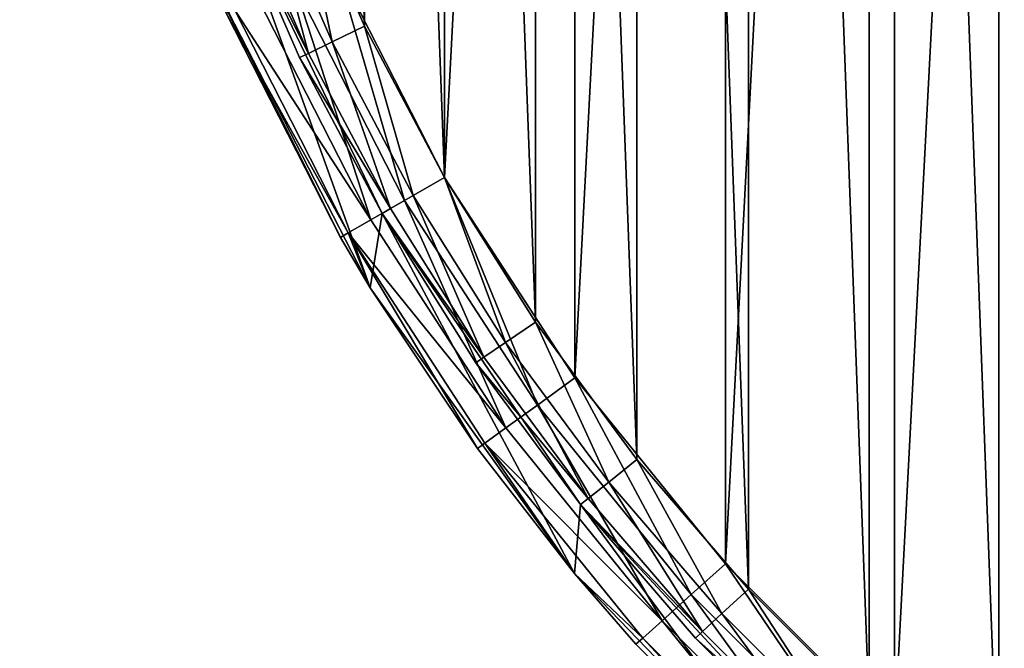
# Model space of a CAD drawing. Header units: millimetres. Extents: x -33.1 to 46.9, y 0.4 to 80.4.
# Tile 2 of 29: x -33.1 to -16.7, y 13.6 to 24. Entities that reach past the tile are written whole.
import ezdxf

# ---------------------------------------------------------------- set-up
doc = ezdxf.new("R2010")
doc.units = ezdxf.units.MM
doc.header["$LTSCALE"] = 25.4
doc.layers.get('0').update_dxf_attribs({"true_color": 0xff5454})

# ---------------------------------------------------------------- blocks, each defined once
blk = doc.blocks.new('PROFILE-POWER-SUPPLY-KIT-9237-9238.STL#2')
at = {"color": 250, "true_color": 0x262626}
mesh = blk.add_polyface(dxfattribs=at)
corners = [(-32.908, 36.025, 968.528), (-32.483, 47.665, 968.528), (-33.121, 41.861, 968.528), (-32.238, 37.471, 968.528), (-31.847, 30.283, 968.528), (-31.365, 31.677, 968.528), (-29.962, 24.756, 968.528), (-29.638, 26.079, 968.528), (-27.292, 19.562, 968.528), (-27.096, 20.8, 968.528), (-23.894, 14.813, 968.528), (-23.796, 15.959, 968.528), (-19.841, 10.609, 968.528), (-19.811, 11.664, 968.528), (-15.219, 7.04, 968.528), (-15.23, 8.011, 968.528), (-10.156, 5.082, 968.528), (-10.126, 4.182, 968.528), (-4.702, 2.942, 968.528), (-4.672, 2.096, 968.528), (1.01, 1.638, 968.528), (1.028, 0.826, 968.528), (6.852, 1.2, 968.528), (6.852, 0.4, 968.528), (12.676, 0.826, 968.528), (12.695, 1.638, 968.528), (18.376, 2.096, 968.528), (18.407, 2.942, 968.528), (23.83, 4.182, 968.528), (23.86, 5.082, 968.528), (28.923, 7.04, 968.528), (28.934, 8.011, 968.528), (33.545, 10.609, 968.528), (33.515, 11.664, 968.528), (37.5, 15.959, 968.528), (37.598, 14.813, 968.528), (40.8, 20.8, 968.528), (40.996, 19.562, 968.528), (43.342, 26.079, 968.528), (43.666, 24.756, 968.528), (45.069, 31.677, 968.528), (45.551, 30.283, 968.528), (45.942, 37.471, 968.528), (46.612, 36.025, 968.528), (45.942, 43.329, 968.528), (46.187, 47.665, 968.528), (46.825, 41.861, 968.528), (-32.238, 43.329, 968.528), (-31.005, 53.315, 968.528), (-31.365, 49.123, 968.528), (-29.638, 54.721, 968.528), (-28.722, 58.69, 968.528), (-27.096, 60, 968.528), (-25.679, 63.674, 968.528), (-23.796, 64.841, 968.528), (-21.944, 68.163, 968.528), (-19.811, 69.136, 968.528), (-17.595, 72.06, 968.528), (-15.23, 72.789, 968.528), (-12.725, 75.282, 968.528), (-10.156, 75.718, 968.528), (-7.437, 77.761, 968.528), (-4.702, 77.858, 968.528), (-1.845, 79.443, 968.528), (1.01, 79.162, 968.528), (3.932, 80.293, 968.528), (6.852, 79.6, 968.528), (6.852, 80.4, 968.528), (12.695, 79.162, 968.528), (9.772, 80.293, 968.528), (15.549, 79.443, 968.528), (18.407, 77.858, 968.528), (21.141, 77.761, 968.528), (23.86, 75.718, 968.528), (26.429, 75.282, 968.528), (28.934, 72.789, 968.528), (31.299, 72.06, 968.528), (33.515, 69.136, 968.528), (35.648, 68.163, 968.528), (37.5, 64.841, 968.528), (39.384, 63.674, 968.528), (40.8, 60, 968.528), (42.426, 58.69, 968.528), (43.342, 54.721, 968.528), (44.71, 53.315, 968.528), (45.069, 49.123, 968.528)]
mesh.append_faces([[corners[k] for k in face] for face in [(0, 1, 2), (45, 43, 46)]], dxfattribs={"vtx0": -1, "color": 250})
mesh.append_faces([[corners[k] for k in face] for face in [(3, 4, 5), (5, 6, 7), (7, 8, 9), (9, 10, 11), (11, 12, 13), (13, 14, 15), (15, 14, 16), (16, 17, 18), (18, 19, 20), (20, 21, 22), (22, 24, 25), (25, 26, 27), (27, 28, 29), (29, 30, 31), (31, 32, 33), (33, 32, 34), (34, 35, 36), (36, 37, 38), (38, 39, 40), (40, 41, 42), (42, 43, 44), (1, 47, 48), (47, 1, 3), (48, 50, 51), (51, 52, 53), (53, 54, 55), (55, 56, 57), (57, 58, 59), (59, 60, 61), (61, 62, 63), (63, 64, 65), (65, 66, 67), (67, 68, 69), (69, 68, 70), (70, 71, 72), (72, 73, 74), (74, 75, 76), (76, 77, 78), (78, 79, 80), (80, 81, 82), (82, 83, 84), (84, 85, 45)]], dxfattribs={"vtx0": -1, "vtx1": -1, "color": 250})
mesh.append_faces([[corners[k] for k in face] for face in [(1, 0, 3), (44, 43, 45)]], dxfattribs={"vtx0": -1, "vtx1": -1, "vtx2": -1, "color": 250})
mesh.append_faces([[corners[k] for k in face] for face in [(3, 0, 4), (5, 4, 6), (7, 6, 8), (9, 8, 10), (11, 10, 12), (13, 12, 14), (16, 14, 17), (18, 17, 19), (20, 19, 21), (22, 21, 23), (22, 23, 24), (25, 24, 26), (27, 26, 28), (29, 28, 30), (31, 30, 32), (34, 32, 35), (36, 35, 37), (38, 37, 39), (40, 39, 41), (42, 41, 43), (48, 47, 49), (48, 49, 50), (51, 50, 52), (53, 52, 54), (55, 54, 56), (57, 56, 58), (59, 58, 60), (61, 60, 62), (63, 62, 64), (65, 64, 66), (67, 66, 68), (70, 68, 71), (72, 71, 73), (74, 73, 75), (76, 75, 77), (78, 77, 79), (80, 79, 81), (82, 81, 83), (84, 83, 85), (45, 85, 44)]], dxfattribs={"vtx0": -1, "vtx2": -1, "color": 250})
mesh = blk.add_polyface(dxfattribs=at)
corners = [(-30.94, 44.372, 938.928), (-30.94, 36.428, 938.928), (-31.148, 40.4, 938.928), (-30.318, 48.301, 938.928), (-30.318, 32.499, 938.928), (-29.288, 52.143, 938.928), (-29.288, 28.657, 938.928), (-27.863, 55.856, 938.928), (-27.863, 24.944, 938.928), (-26.057, 59.4, 938.928), (-26.057, 21.4, 938.928), (-23.891, 62.736, 938.928), (-23.891, 18.064, 938.928), (-21.387, 65.827, 938.928), (-21.387, 14.973, 938.928), (-18.575, 68.64, 938.928), (-18.575, 12.16, 938.928), (-15.484, 71.143, 938.928), (-15.484, 9.657, 938.928), (-12.148, 73.309, 938.928), (-12.148, 7.491, 938.928), (-8.604, 75.115, 938.928), (-8.604, 5.685, 938.928), (-4.891, 76.54, 938.928), (-4.891, 4.26, 938.928), (-1.049, 77.57, 938.928), (-1.049, 3.23, 938.928), (2.88, 78.192, 938.928), (2.88, 2.608, 938.928), (2.952, 41.29, 938.928), (6.852, 78.4, 938.928), (3.725, 42.894, 938.928), (5.117, 44.004, 938.928), (6.852, 44.4, 938.928), (10.824, 78.192, 938.928), (8.588, 44.004, 938.928), (9.979, 42.894, 938.928), (10.752, 41.29, 938.928), (10.752, 39.51, 938.928), (2.952, 39.51, 938.928), (6.852, 2.4, 938.928), (3.725, 37.906, 938.928), (5.117, 36.796, 938.928), (6.852, 36.4, 938.928), (8.588, 36.796, 938.928), (10.824, 2.608, 938.928), (9.979, 37.906, 938.928), (14.753, 77.57, 938.928), (14.753, 3.23, 938.928), (18.595, 76.54, 938.928), (18.595, 4.26, 938.928), (22.308, 75.115, 938.928), (22.308, 5.685, 938.928), (25.852, 73.309, 938.928), (25.852, 7.491, 938.928), (29.188, 71.143, 938.928), (29.188, 9.657, 938.928), (32.279, 68.64, 938.928), (32.279, 12.16, 938.928), (35.092, 65.827, 938.928), (35.092, 14.973, 938.928), (37.595, 62.736, 938.928), (37.595, 18.064, 938.928), (39.761, 59.4, 938.928), (39.761, 21.4, 938.928), (41.567, 55.856, 938.928), (41.567, 24.944, 938.928), (42.992, 52.143, 938.928), (42.992, 28.657, 938.928), (44.022, 48.301, 938.928), (44.022, 32.499, 938.928), (44.644, 44.372, 938.928), (44.644, 36.428, 938.928), (44.852, 40.4, 938.928)]
mesh.append_faces([[corners[k] for k in face] for face in [(0, 1, 2), (72, 71, 73)]], dxfattribs={"vtx0": -1, "color": 250})
mesh.append_faces([[corners[k] for k in face] for face in [(1, 3, 4), (4, 5, 6), (6, 7, 8), (8, 9, 10), (10, 11, 12), (12, 13, 14), (14, 15, 16), (16, 17, 18), (18, 19, 20), (20, 21, 22), (22, 23, 24), (24, 25, 26), (26, 27, 28), (29, 30, 31), (31, 30, 32), (32, 30, 33), (33, 34, 35), (35, 34, 36), (36, 34, 37), (37, 34, 38), (28, 39, 40), (39, 28, 29), (40, 44, 45), (45, 47, 48), (48, 49, 50), (50, 51, 52), (52, 53, 54), (54, 55, 56), (56, 57, 58), (58, 59, 60), (60, 61, 62), (62, 63, 64), (64, 65, 66), (66, 67, 68), (68, 69, 70), (70, 71, 72)]], dxfattribs={"vtx0": -1, "vtx1": -1, "color": 250})
mesh.append_faces([[corners[k] for k in face] for face in [(28, 27, 29), (45, 38, 34)]], dxfattribs={"vtx0": -1, "vtx1": -1, "vtx2": -1, "color": 250})
mesh.append_faces([[corners[k] for k in face] for face in [(1, 0, 3), (4, 3, 5), (6, 5, 7), (8, 7, 9), (10, 9, 11), (12, 11, 13), (14, 13, 15), (16, 15, 17), (18, 17, 19), (20, 19, 21), (22, 21, 23), (24, 23, 25), (26, 25, 27), (29, 27, 30), (33, 30, 34), (40, 39, 41), (40, 41, 42), (40, 42, 43), (40, 43, 44), (45, 44, 46), (45, 46, 38), (45, 34, 47), (48, 47, 49), (50, 49, 51), (52, 51, 53), (54, 53, 55), (56, 55, 57), (58, 57, 59), (60, 59, 61), (62, 61, 63), (64, 63, 65), (66, 65, 67), (68, 67, 69), (70, 69, 71)]], dxfattribs={"vtx0": -1, "vtx2": -1, "color": 250})
mesh = blk.add_polyface(dxfattribs=at)
corners = [(-31.042, 37.56, 939.728), (-31.042, 43.24, 939.728), (-31.148, 40.4, 939.728), (-30.723, 34.736, 939.728), (-30.723, 46.064, 939.728), (-30.195, 31.944, 939.728), (-30.195, 48.856, 939.728), (-29.46, 29.199, 939.728), (-29.46, 51.601, 939.728), (-28.521, 26.517, 939.728), (-28.521, 54.283, 939.728), (-27.385, 23.912, 939.728), (-27.385, 56.888, 939.728), (-26.057, 21.4, 939.728), (-26.057, 59.4, 939.728), (-24.545, 18.994, 939.728), (-24.545, 61.806, 939.728), (-22.857, 16.707, 939.728), (-22.857, 64.093, 939.728), (-21.004, 14.553, 939.728), (-21.004, 66.247, 939.728), (-18.994, 12.544, 939.728), (-18.994, 68.256, 939.728), (-16.841, 10.69, 939.728), (-16.841, 70.11, 939.728), (-14.554, 9.003, 939.728), (-14.554, 71.797, 939.728), (-12.148, 7.491, 939.728), (-12.148, 73.309, 939.728), (-9.635, 6.163, 939.728), (-9.635, 74.637, 939.728), (-7.031, 5.027, 939.728), (-7.031, 75.773, 939.728), (-4.349, 4.088, 939.728), (-4.349, 76.712, 939.728), (-1.604, 3.353, 939.728), (-1.604, 77.447, 939.728), (1.188, 2.824, 939.728), (1.188, 77.976, 939.728), (4.012, 2.506, 939.728), (2.952, 39.51, 939.728), (3.725, 37.906, 939.728), (5.117, 36.796, 939.728), (6.852, 2.4, 939.728), (6.852, 36.4, 939.728), (9.692, 2.506, 939.728), (8.588, 36.796, 939.728), (9.979, 37.906, 939.728), (12.516, 2.824, 939.728), (10.752, 39.51, 939.728), (10.752, 41.29, 939.728), (2.952, 41.29, 939.728), (4.012, 78.294, 939.728), (3.725, 42.894, 939.728), (5.117, 44.004, 939.728), (6.852, 78.4, 939.728), (6.852, 44.4, 939.728), (8.588, 44.004, 939.728), (9.692, 78.294, 939.728), (9.979, 42.894, 939.728), (12.516, 77.976, 939.728), (15.308, 3.353, 939.728), (15.308, 77.447, 939.728), (18.053, 4.088, 939.728), (18.053, 76.712, 939.728), (20.735, 5.027, 939.728), (20.735, 75.773, 939.728), (23.34, 6.163, 939.728), (23.34, 74.637, 939.728), (25.852, 7.491, 939.728), (25.852, 73.309, 939.728), (28.258, 9.003, 939.728), (28.258, 71.797, 939.728), (30.545, 10.69, 939.728), (30.545, 70.11, 939.728), (32.699, 12.544, 939.728), (32.699, 68.256, 939.728), (34.708, 14.553, 939.728), (34.708, 66.247, 939.728), (36.562, 16.707, 939.728), (36.562, 64.093, 939.728), (38.249, 18.994, 939.728), (38.249, 61.806, 939.728), (39.761, 21.4, 939.728), (39.761, 59.4, 939.728), (41.089, 23.912, 939.728), (41.089, 56.888, 939.728), (42.225, 26.517, 939.728), (42.225, 54.283, 939.728), (43.164, 29.199, 939.728), (43.164, 51.601, 939.728), (43.899, 31.944, 939.728), (43.899, 48.856, 939.728), (44.428, 34.736, 939.728), (44.428, 46.064, 939.728), (44.746, 37.56, 939.728), (44.746, 43.24, 939.728), (44.852, 40.4, 939.728)]
mesh.append_faces([[corners[k] for k in face] for face in [(0, 1, 2), (96, 95, 97)]], dxfattribs={"vtx0": -1, "color": 250})
mesh.append_faces([[corners[k] for k in face] for face in [(1, 3, 4), (4, 5, 6), (6, 7, 8), (8, 9, 10), (10, 11, 12), (12, 13, 14), (14, 15, 16), (16, 17, 18), (18, 19, 20), (20, 21, 22), (22, 23, 24), (24, 25, 26), (26, 27, 28), (28, 29, 30), (30, 31, 32), (32, 33, 34), (34, 35, 36), (36, 37, 38), (40, 39, 41), (41, 39, 42), (42, 43, 44), (44, 45, 46), (46, 45, 47), (47, 48, 49), (49, 48, 50), (38, 51, 52), (51, 38, 40), (52, 54, 55), (55, 57, 58), (58, 59, 60), (60, 61, 62), (62, 63, 64), (64, 65, 66), (66, 67, 68), (68, 69, 70), (70, 71, 72), (72, 73, 74), (74, 75, 76), (76, 77, 78), (78, 79, 80), (80, 81, 82), (82, 83, 84), (84, 85, 86), (86, 87, 88), (88, 89, 90), (90, 91, 92), (92, 93, 94), (94, 95, 96)]], dxfattribs={"vtx0": -1, "vtx1": -1, "color": 250})
mesh.append_faces([[corners[k] for k in face] for face in [(38, 39, 40), (60, 50, 48)]], dxfattribs={"vtx0": -1, "vtx1": -1, "vtx2": -1, "color": 250})
mesh.append_faces([[corners[k] for k in face] for face in [(1, 0, 3), (4, 3, 5), (6, 5, 7), (8, 7, 9), (10, 9, 11), (12, 11, 13), (14, 13, 15), (16, 15, 17), (18, 17, 19), (20, 19, 21), (22, 21, 23), (24, 23, 25), (26, 25, 27), (28, 27, 29), (30, 29, 31), (32, 31, 33), (34, 33, 35), (36, 35, 37), (38, 37, 39), (42, 39, 43), (44, 43, 45), (47, 45, 48), (52, 51, 53), (52, 53, 54), (55, 54, 56), (55, 56, 57), (58, 57, 59), (60, 59, 50), (60, 48, 61), (62, 61, 63), (64, 63, 65), (66, 65, 67), (68, 67, 69), (70, 69, 71), (72, 71, 73), (74, 73, 75), (76, 75, 77), (78, 77, 79), (80, 79, 81), (82, 81, 83), (84, 83, 85), (86, 85, 87), (88, 87, 89), (90, 89, 91), (92, 91, 93), (94, 93, 95)]], dxfattribs={"vtx0": -1, "vtx2": -1, "color": 250})
at = {"color": 18, "true_color": 0x000000}
mesh = blk.add_polyface(dxfattribs=at)
corners = [(-5.689, 14.08, 9.502), (2.075, 38.925, 9.502), (1.858, 40.16, 9.502), (2.591, 37.783, 9.502), (3.376, 36.806, 9.502), (4.379, 36.054, 9.502), (5.538, 35.576, 9.502), (6.779, 35.401, 9.502), (8.024, 35.539, 9.502), (21.653, 39.009, 9.502), (9.196, 35.983, 9.502), (10.221, 36.705, 9.502), (11.034, 37.659, 9.502), (11.584, 38.785, 9.502), (11.837, 40.013, 9.502), (-20.511, 30.337, 9.502), (2.36, 42.595, 9.502), (6.83, 55.266, 9.502), (1.955, 41.409, 9.502), (3.047, 43.643, 9.502), (3.483, 44.095, 9.502), (3.973, 44.488, 9.502), (5.08, 45.075, 9.502), (6.298, 45.369, 9.502), (7.552, 45.351, 9.502), (8.761, 45.021, 9.502), (9.85, 44.401, 9.502), (10.751, 43.53, 9.502), (11.407, 42.462, 9.502), (11.777, 41.265, 9.502)]
mesh.append_faces([[corners[k] for k in face] for face in [(1, 0, 3), (3, 0, 4), (4, 0, 5), (5, 0, 6), (6, 0, 7), (7, 0, 8), (8, 9, 10), (10, 9, 11), (11, 9, 12), (12, 9, 13), (13, 9, 14), (15, 16, 17), (16, 15, 18), (18, 0, 2), (17, 25, 9)]], dxfattribs={"vtx0": -1, "vtx1": -1, "color": 18})
mesh.append_faces([[corners[k] for k in face] for face in [(0, 1, 2), (8, 0, 9), (18, 15, 0), (17, 16, 19), (17, 19, 20), (17, 20, 21), (17, 21, 22), (17, 22, 23), (17, 23, 24), (17, 24, 25), (9, 25, 26), (9, 26, 27), (9, 27, 28), (9, 28, 29), (9, 29, 14)]], dxfattribs={"vtx0": -1, "vtx2": -1, "color": 18})
mesh = blk.add_polyface(dxfattribs=at)
corners = [(-20.511, 30.337, 8.502), (1.955, 41.409, 8.502), (-5.689, 14.08, 8.502), (2.36, 42.595, 8.502), (6.83, 55.266, 8.502), (1.858, 40.16, 8.502), (3.047, 43.643, 8.502), (3.483, 44.095, 8.502), (3.973, 44.488, 8.502), (5.08, 45.075, 8.502), (6.298, 45.369, 8.502), (7.552, 45.351, 8.502), (8.761, 45.021, 8.502), (21.653, 39.009, 8.502), (9.85, 44.401, 8.502), (10.751, 43.53, 8.502), (11.407, 42.462, 8.502), (11.777, 41.265, 8.502), (11.837, 40.013, 8.502), (8.024, 35.539, 8.502), (6.779, 35.401, 8.502), (5.538, 35.576, 8.502), (4.379, 36.054, 8.502), (3.376, 36.806, 8.502), (2.591, 37.783, 8.502), (2.075, 38.925, 8.502), (9.196, 35.983, 8.502), (10.221, 36.705, 8.502), (11.034, 37.659, 8.502), (11.584, 38.785, 8.502)]
mesh.append_faces([[corners[k] for k in face] for face in [(0, 1, 2), (1, 0, 3), (3, 4, 6), (6, 4, 7), (7, 4, 8), (8, 4, 9), (9, 4, 10), (10, 4, 11), (11, 4, 12), (12, 13, 14), (14, 13, 15), (15, 13, 16), (16, 13, 17), (17, 13, 18), (2, 19, 13), (19, 2, 20), (20, 2, 21), (21, 2, 22), (22, 2, 23), (23, 2, 24), (24, 2, 25), (25, 2, 5)]], dxfattribs={"vtx0": -1, "vtx1": -1, "color": 18})
mesh.append_faces([[corners[k] for k in face] for face in [(3, 0, 4), (2, 1, 5), (12, 4, 13), (13, 19, 26), (13, 26, 27), (13, 27, 28), (13, 28, 29), (13, 29, 18)]], dxfattribs={"vtx0": -1, "vtx2": -1, "color": 18})
mesh = blk.add_polyface(dxfattribs=at)
corners = [(-20.511, 30.337, 9.502), (-5.689, 14.08, 8.502), (-5.689, 14.08, 9.502), (-20.511, 30.337, 8.502)]
mesh.append_faces([[corners[k] for k in face] for face in [(0, 1, 2), (1, 0, 3)]], dxfattribs={"vtx0": -1, "color": 18})
at = {"color": 250, "true_color": 0x262626}
mesh = blk.add_polyface(dxfattribs=at)
corners = [(-27.925, 23.652, 939.889), (-28.521, 26.517, 939.728), (-29.08, 26.298, 939.889), (-27.385, 23.912, 939.728)]
mesh.append_faces([[corners[k] for k in face] for face in [(0, 1, 2), (1, 0, 3)]], dxfattribs={"vtx0": -1, "color": 250})
mesh = blk.add_polyface(dxfattribs=at)
corners = [(-28.321, 23.462, 940.328), (-29.08, 26.298, 939.889), (-29.488, 26.137, 940.328), (-27.925, 23.652, 939.889)]
mesh.append_faces([[corners[k] for k in face] for face in [(0, 1, 2), (1, 0, 3)]], dxfattribs={"vtx0": -1, "color": 250})
mesh = blk.add_polyface(dxfattribs=at)
corners = [(-28.321, 23.462, 940.328), (-29.638, 26.079, 940.928), (-28.466, 23.392, 940.928), (-29.488, 26.137, 940.328)]
mesh.append_faces([[corners[k] for k in face] for face in [(0, 1, 2), (1, 0, 3)]], dxfattribs={"vtx0": -1, "color": 250})
mesh = blk.add_polyface(dxfattribs=at)
corners = [(-29.638, 26.079, 968.528), (-27.096, 20.8, 968.528), (-28.466, 23.392, 940.928)]
mesh.append_faces([[corners[k] for k in face] for face in [(0, 1, 2)]], dxfattribs={"color": 250})
mesh = blk.add_polyface(dxfattribs=at)
corners = [(-29.638, 26.079, 968.528), (-28.466, 23.392, 940.928), (-29.638, 26.079, 940.928)]
mesh.append_faces([[corners[k] for k in face] for face in [(0, 1, 2)]], dxfattribs={"color": 250})
mesh = blk.add_polyface(dxfattribs=at)
corners = [(-27.863, 24.944, 938.928), (-26.72, 21.017, 939.08), (-28.562, 24.633, 939.08), (-26.057, 21.4, 938.928)]
mesh.append_faces([[corners[k] for k in face] for face in [(0, 1, 2), (1, 0, 3)]], dxfattribs={"vtx0": -1, "color": 250})
mesh = blk.add_polyface(dxfattribs=at)
corners = [(-29.962, 24.756, 968.528), (-29.69, 24.131, 940.928), (-27.789, 20.4, 940.928)]
mesh.append_faces([[corners[k] for k in face] for face in [(0, 1, 2)]], dxfattribs={"color": 250})
mesh = blk.add_polyface(dxfattribs=at)
corners = [(-29.962, 24.756, 968.528), (-27.789, 20.4, 940.928), (-27.292, 19.562, 968.528)]
mesh.append_faces([[corners[k] for k in face] for face in [(0, 1, 2)]], dxfattribs={"color": 250})
mesh = blk.add_polyface(dxfattribs=at)
corners = [(-28.562, 24.633, 939.08), (-27.282, 20.693, 939.514), (-29.155, 24.369, 939.514), (-26.72, 21.017, 939.08)]
mesh.append_faces([[corners[k] for k in face] for face in [(0, 1, 2), (1, 0, 3)]], dxfattribs={"vtx0": -1, "color": 250})
mesh = blk.add_polyface(dxfattribs=at)
corners = [(-29.551, 24.192, 940.163), (-27.282, 20.693, 939.514), (-27.657, 20.476, 940.163), (-29.155, 24.369, 939.514)]
mesh.append_faces([[corners[k] for k in face] for face in [(0, 1, 2), (1, 0, 3)]], dxfattribs={"vtx0": -1, "color": 250})
mesh = blk.add_polyface(dxfattribs=at)
corners = [(-29.69, 24.131, 940.928), (-27.657, 20.476, 940.163), (-27.789, 20.4, 940.928), (-29.551, 24.192, 940.163)]
mesh.append_faces([[corners[k] for k in face] for face in [(0, 1, 2), (1, 0, 3)]], dxfattribs={"vtx0": -1, "color": 250})
mesh = blk.add_polyface(dxfattribs=at)
corners = [(-26.576, 21.1, 939.889), (-27.385, 23.912, 939.728), (-27.925, 23.652, 939.889), (-26.057, 21.4, 939.728)]
mesh.append_faces([[corners[k] for k in face] for face in [(0, 1, 2), (1, 0, 3)]], dxfattribs={"vtx0": -1, "color": 250})
mesh = blk.add_polyface(dxfattribs=at)
corners = [(-26.957, 20.88, 940.328), (-27.925, 23.652, 939.889), (-28.321, 23.462, 940.328), (-26.576, 21.1, 939.889)]
mesh.append_faces([[corners[k] for k in face] for face in [(0, 1, 2), (1, 0, 3)]], dxfattribs={"vtx0": -1, "color": 250})
mesh = blk.add_polyface(dxfattribs=at)
corners = [(-26.957, 20.88, 940.328), (-28.466, 23.392, 940.928), (-27.096, 20.8, 940.928), (-28.321, 23.462, 940.328)]
mesh.append_faces([[corners[k] for k in face] for face in [(0, 1, 2), (1, 0, 3)]], dxfattribs={"vtx0": -1, "color": 250})
mesh = blk.add_polyface(dxfattribs=at)
corners = [(-28.466, 23.392, 940.928), (-27.096, 20.8, 968.528), (-27.096, 20.8, 940.928)]
mesh.append_faces([[corners[k] for k in face] for face in [(0, 1, 2)]], dxfattribs={"color": 250})
mesh = blk.add_polyface(dxfattribs=at)
corners = [(-26.057, 21.4, 938.928), (-24.51, 17.614, 939.08), (-26.72, 21.017, 939.08), (-23.891, 18.064, 938.928)]
mesh.append_faces([[corners[k] for k in face] for face in [(0, 1, 2), (1, 0, 3)]], dxfattribs={"vtx0": -1, "color": 250})
mesh = blk.add_polyface(dxfattribs=at)
corners = [(-25.041, 18.656, 939.889), (-26.057, 21.4, 939.728), (-26.576, 21.1, 939.889), (-24.545, 18.994, 939.728)]
mesh.append_faces([[corners[k] for k in face] for face in [(0, 1, 2), (1, 0, 3)]], dxfattribs={"vtx0": -1, "color": 250})
mesh = blk.add_polyface(dxfattribs=at)
corners = [(-26.72, 21.017, 939.08), (-25.035, 17.233, 939.514), (-27.282, 20.693, 939.514), (-24.51, 17.614, 939.08)]
mesh.append_faces([[corners[k] for k in face] for face in [(0, 1, 2), (1, 0, 3)]], dxfattribs={"vtx0": -1, "color": 250})
mesh = blk.add_polyface(dxfattribs=at)
corners = [(-25.404, 18.408, 940.328), (-26.576, 21.1, 939.889), (-26.957, 20.88, 940.328), (-25.041, 18.656, 939.889)]
mesh.append_faces([[corners[k] for k in face] for face in [(0, 1, 2), (1, 0, 3)]], dxfattribs={"vtx0": -1, "color": 250})
mesh = blk.add_polyface(dxfattribs=at)
corners = [(-25.404, 18.408, 940.328), (-27.096, 20.8, 940.928), (-25.536, 18.318, 940.928), (-26.957, 20.88, 940.328)]
mesh.append_faces([[corners[k] for k in face] for face in [(0, 1, 2), (1, 0, 3)]], dxfattribs={"vtx0": -1, "color": 250})
mesh = blk.add_polyface(dxfattribs=at)
corners = [(-27.096, 20.8, 968.528), (-23.796, 15.959, 968.528), (-25.536, 18.318, 940.928)]
mesh.append_faces([[corners[k] for k in face] for face in [(0, 1, 2)]], dxfattribs={"color": 250})
mesh = blk.add_polyface(dxfattribs=at)
corners = [(-27.096, 20.8, 968.528), (-25.536, 18.318, 940.928), (-27.096, 20.8, 940.928)]
mesh.append_faces([[corners[k] for k in face] for face in [(0, 1, 2)]], dxfattribs={"color": 250})
mesh = blk.add_polyface(dxfattribs=at)
corners = [(-27.657, 20.476, 940.163), (-25.035, 17.233, 939.514), (-25.385, 16.978, 940.163), (-27.282, 20.693, 939.514)]
mesh.append_faces([[corners[k] for k in face] for face in [(0, 1, 2), (1, 0, 3)]], dxfattribs={"vtx0": -1, "color": 250})
mesh = blk.add_polyface(dxfattribs=at)
corners = [(-27.657, 20.476, 940.163), (-27.292, 19.562, 940.928), (-27.789, 20.4, 940.928)]
mesh.append_faces([[corners[k] for k in face] for face in [(0, 1, 2)]], dxfattribs={"color": 250})
mesh = blk.add_polyface(dxfattribs=at)
corners = [(-27.657, 20.476, 940.163), (-25.385, 16.978, 940.163), (-25.509, 16.889, 940.928)]
mesh.append_faces([[corners[k] for k in face] for face in [(0, 1, 2)]], dxfattribs={"color": 250})
mesh = blk.add_polyface(dxfattribs=at)
corners = [(-27.657, 20.476, 940.163), (-25.509, 16.889, 940.928), (-27.292, 19.562, 940.928)]
mesh.append_faces([[corners[k] for k in face] for face in [(0, 1, 2)]], dxfattribs={"color": 250})
mesh = blk.add_polyface(dxfattribs=at)
corners = [(-27.789, 20.4, 940.928), (-27.292, 19.562, 940.928), (-27.292, 19.562, 968.528)]
mesh.append_faces([[corners[k] for k in face] for face in [(0, 1, 2)]], dxfattribs={"color": 250})
mesh = blk.add_polyface(dxfattribs=at)
corners = [(-27.292, 19.562, 940.928), (-25.509, 16.889, 940.928), (-27.292, 19.562, 968.528)]
mesh.append_faces([[corners[k] for k in face] for face in [(0, 1, 2)]], dxfattribs={"color": 250})
mesh = blk.add_polyface(dxfattribs=at)
corners = [(-27.292, 19.562, 968.528), (-25.509, 16.889, 940.928), (-23.894, 14.813, 968.528)]
mesh.append_faces([[corners[k] for k in face] for face in [(0, 1, 2)]], dxfattribs={"color": 250})
mesh = blk.add_polyface(dxfattribs=at)
corners = [(-23.327, 16.333, 939.889), (-24.545, 18.994, 939.728), (-25.041, 18.656, 939.889), (-22.857, 16.707, 939.728)]
mesh.append_faces([[corners[k] for k in face] for face in [(0, 1, 2), (1, 0, 3)]], dxfattribs={"vtx0": -1, "color": 250})
mesh = blk.add_polyface(dxfattribs=at)
corners = [(-23.67, 16.059, 940.328), (-25.041, 18.656, 939.889), (-25.404, 18.408, 940.328), (-23.327, 16.333, 939.889)]
mesh.append_faces([[corners[k] for k in face] for face in [(0, 1, 2), (1, 0, 3)]], dxfattribs={"vtx0": -1, "color": 250})
mesh = blk.add_polyface(dxfattribs=at)
corners = [(-23.67, 16.059, 940.328), (-25.536, 18.318, 940.928), (-23.796, 15.959, 940.928), (-25.404, 18.408, 940.328)]
mesh.append_faces([[corners[k] for k in face] for face in [(0, 1, 2), (1, 0, 3)]], dxfattribs={"vtx0": -1, "color": 250})
mesh = blk.add_polyface(dxfattribs=at)
corners = [(-25.536, 18.318, 940.928), (-23.796, 15.959, 968.528), (-23.796, 15.959, 940.928)]
mesh.append_faces([[corners[k] for k in face] for face in [(0, 1, 2)]], dxfattribs={"color": 250})
mesh = blk.add_polyface(dxfattribs=at)
corners = [(-23.891, 18.064, 938.928), (-21.956, 14.461, 939.08), (-24.51, 17.614, 939.08), (-21.387, 14.973, 938.928)]
mesh.append_faces([[corners[k] for k in face] for face in [(0, 1, 2), (1, 0, 3)]], dxfattribs={"vtx0": -1, "color": 250})
mesh = blk.add_polyface(dxfattribs=at)
corners = [(-24.51, 17.614, 939.08), (-22.438, 14.027, 939.514), (-25.035, 17.233, 939.514), (-21.956, 14.461, 939.08)]
mesh.append_faces([[corners[k] for k in face] for face in [(0, 1, 2), (1, 0, 3)]], dxfattribs={"vtx0": -1, "color": 250})
mesh = blk.add_polyface(dxfattribs=at)
corners = [(-25.385, 16.978, 940.163), (-22.438, 14.027, 939.514), (-22.761, 13.737, 940.163), (-25.035, 17.233, 939.514)]
mesh.append_faces([[corners[k] for k in face] for face in [(0, 1, 2), (1, 0, 3)]], dxfattribs={"vtx0": -1, "color": 250})
mesh = blk.add_polyface(dxfattribs=at)
corners = [(-25.385, 16.978, 940.163), (-23.894, 14.813, 940.928), (-25.509, 16.889, 940.928)]
mesh.append_faces([[corners[k] for k in face] for face in [(0, 1, 2)]], dxfattribs={"color": 250})
mesh = blk.add_polyface(dxfattribs=at)
corners = [(-25.509, 16.889, 940.928), (-23.894, 14.813, 940.928), (-23.894, 14.813, 968.528)]
mesh.append_faces([[corners[k] for k in face] for face in [(0, 1, 2)]], dxfattribs={"color": 250})
mesh = blk.add_polyface(dxfattribs=at)
corners = [(-25.385, 16.978, 940.163), (-22.761, 13.737, 940.163), (-23.894, 14.813, 940.928)]
mesh.append_faces([[corners[k] for k in face] for face in [(0, 1, 2)]], dxfattribs={"color": 250})
mesh = blk.add_polyface(dxfattribs=at)
corners = [(-21.444, 14.145, 939.889), (-22.857, 16.707, 939.728), (-23.327, 16.333, 939.889), (-21.004, 14.553, 939.728)]
mesh.append_faces([[corners[k] for k in face] for face in [(0, 1, 2), (1, 0, 3)]], dxfattribs={"vtx0": -1, "color": 250})
mesh = blk.add_polyface(dxfattribs=at)
corners = [(-21.766, 13.847, 940.328), (-23.327, 16.333, 939.889), (-23.67, 16.059, 940.328), (-21.444, 14.145, 939.889)]
mesh.append_faces([[corners[k] for k in face] for face in [(0, 1, 2), (1, 0, 3)]], dxfattribs={"vtx0": -1, "color": 250})
mesh = blk.add_polyface(dxfattribs=at)
corners = [(-21.766, 13.847, 940.328), (-23.796, 15.959, 940.928), (-21.884, 13.737, 940.928), (-23.67, 16.059, 940.328)]
mesh.append_faces([[corners[k] for k in face] for face in [(0, 1, 2), (1, 0, 3)]], dxfattribs={"vtx0": -1, "color": 250})
mesh = blk.add_polyface(dxfattribs=at)
corners = [(-23.796, 15.959, 968.528), (-19.811, 11.664, 968.528), (-21.884, 13.737, 940.928)]
mesh.append_faces([[corners[k] for k in face] for face in [(0, 1, 2)]], dxfattribs={"color": 250})
mesh = blk.add_polyface(dxfattribs=at)
corners = [(-23.796, 15.959, 968.528), (-21.884, 13.737, 940.928), (-23.796, 15.959, 940.928)]
mesh.append_faces([[corners[k] for k in face] for face in [(0, 1, 2)]], dxfattribs={"color": 250})
mesh = blk.add_polyface(dxfattribs=at)
corners = [(-21.387, 14.973, 938.928), (-19.087, 11.592, 939.08), (-21.956, 14.461, 939.08), (-18.575, 12.16, 938.928)]
mesh.append_faces([[corners[k] for k in face] for face in [(0, 1, 2), (1, 0, 3)]], dxfattribs={"vtx0": -1, "color": 250})
mesh = blk.add_polyface(dxfattribs=at)
corners = [(-23.894, 14.813, 940.928), (-22.874, 13.635, 940.928), (-23.894, 14.813, 968.528)]
mesh.append_faces([[corners[k] for k in face] for face in [(0, 1, 2)]], dxfattribs={"color": 250})
mesh = blk.add_polyface(dxfattribs=at)
corners = [(-23.894, 14.813, 968.528), (-22.874, 13.635, 940.928), (-19.841, 10.609, 968.528)]
mesh.append_faces([[corners[k] for k in face] for face in [(0, 1, 2)]], dxfattribs={"color": 250})
mesh = blk.add_polyface(dxfattribs=at)
corners = [(-23.894, 14.813, 940.928), (-22.761, 13.737, 940.163), (-22.874, 13.635, 940.928)]
mesh.append_faces([[corners[k] for k in face] for face in [(0, 1, 2)]], dxfattribs={"color": 250})
mesh = blk.add_polyface(dxfattribs=at)
corners = [(-21.956, 14.461, 939.08), (-19.521, 11.11, 939.514), (-22.438, 14.027, 939.514), (-19.087, 11.592, 939.08)]
mesh.append_faces([[corners[k] for k in face] for face in [(0, 1, 2), (1, 0, 3)]], dxfattribs={"vtx0": -1, "color": 250})
mesh = blk.add_polyface(dxfattribs=at)
corners = [(-19.403, 12.104, 939.889), (-21.004, 14.553, 939.728), (-21.444, 14.145, 939.889), (-18.994, 12.544, 939.728)]
mesh.append_faces([[corners[k] for k in face] for face in [(0, 1, 2), (1, 0, 3)]], dxfattribs={"vtx0": -1, "color": 250})
mesh = blk.add_polyface(dxfattribs=at)
corners = [(-19.701, 11.782, 940.328), (-21.444, 14.145, 939.889), (-21.766, 13.847, 940.328), (-19.403, 12.104, 939.889)]
mesh.append_faces([[corners[k] for k in face] for face in [(0, 1, 2), (1, 0, 3)]], dxfattribs={"vtx0": -1, "color": 250})
mesh = blk.add_polyface(dxfattribs=at)
corners = [(-19.811, 10.787, 940.163), (-22.438, 14.027, 939.514), (-19.521, 11.11, 939.514), (-22.761, 13.737, 940.163)]
mesh.append_faces([[corners[k] for k in face] for face in [(0, 1, 2), (1, 0, 3)]], dxfattribs={"vtx0": -1, "color": 250})
mesh = blk.add_polyface(dxfattribs=at)
corners = [(-19.701, 11.782, 940.328), (-21.884, 13.737, 940.928), (-19.811, 11.664, 940.928), (-21.766, 13.847, 940.328)]
mesh.append_faces([[corners[k] for k in face] for face in [(0, 1, 2), (1, 0, 3)]], dxfattribs={"vtx0": -1, "color": 250})
mesh = blk.add_polyface(dxfattribs=at)
corners = [(-19.913, 10.674, 940.928), (-22.761, 13.737, 940.163), (-19.811, 10.787, 940.163), (-22.874, 13.635, 940.928)]
mesh.append_faces([[corners[k] for k in face] for face in [(0, 1, 2), (1, 0, 3)]], dxfattribs={"vtx0": -1, "color": 250})
mesh = blk.add_polyface(dxfattribs=at)
corners = [(-22.874, 13.635, 940.928), (-19.913, 10.674, 940.928), (-19.841, 10.609, 968.528)]
mesh.append_faces([[corners[k] for k in face] for face in [(0, 1, 2)]], dxfattribs={"color": 250})
mesh = blk.add_polyface(dxfattribs=at)
corners = [(-21.884, 13.737, 940.928), (-19.811, 11.664, 968.528), (-19.811, 11.664, 940.928)]
mesh.append_faces([[corners[k] for k in face] for face in [(0, 1, 2)]], dxfattribs={"color": 250})

msp = doc.modelspace()

# ---------------------------------------------------------------- block references
at = {"color": 0}
msp.add_blockref('PROFILE-POWER-SUPPLY-KIT-9237-9238.STL#2', (0, 0), dxfattribs=at)

doc.saveas('drawing.dxf')
